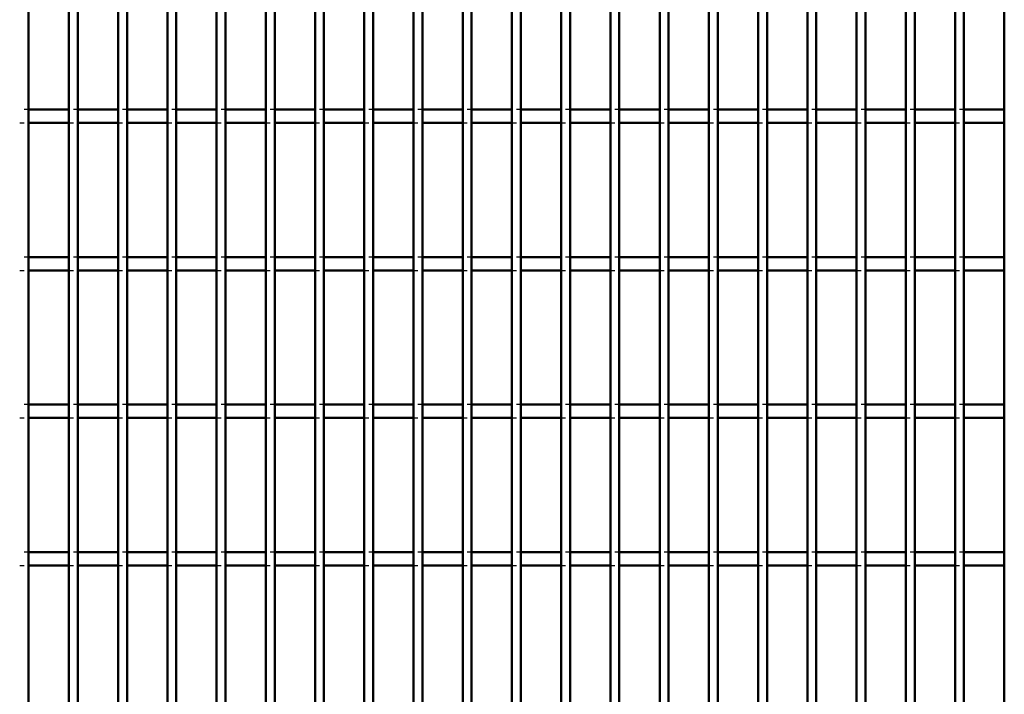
# Model space of a CAD drawing. Header units: millimetres. Extents: x -1015 to 606, y -500 to 954.
# Tile 7 of 36: x -590 to -368, y -131 to 22. Entities that reach past the tile are written whole.
import ezdxf

# ---------------------------------------------------------------- set-up
doc = ezdxf.new("R2010")
doc.units = ezdxf.units.MM
doc.linetypes.add('Dashed', pattern=[2, 1, -1])
doc.layers.add('AM_0', color=7, linetype='Continuous', lineweight=50)
doc.layers.add('AM_9', color=6, linetype='Dashed', lineweight=25)

# ---------------------------------------------------------------- blocks, each defined once
blk = doc.blocks.new('3_dicwfftikynxebfonv0d9gweg________0_in_LPPX423303311311120010003500_4')
at = {"layer": 'AM_0'}
blk.add_line((-587.83, -497), (-587.83, 497), dxfattribs=at)
blk = doc.blocks.new('4_wnbvefcx3y2xrqddmn3u954jm________0_in_LPPX423303311311120010003500_4')
at = {"layer": 'AM_0'}
for p, q in [((-578.72, -497), (-578.72, 497)), ((-576.72, -497), (-576.72, 497))]:
    blk.add_line(p, q, dxfattribs=at)
blk = doc.blocks.new('5_qgtj1mhgll8wk8eftwisp3klc________0_in_LPPX423303311311120010003500_4')
at = {"layer": 'AM_0'}
for p, q in [((-567.61, -497), (-567.61, 497)), ((-565.61, -497), (-565.61, 497))]:
    blk.add_line(p, q, dxfattribs=at)
blk = doc.blocks.new('6_6yvlga389fyent0vcktubonji________0_in_LPPX423303311311120010003500_4')
at = {"layer": 'AM_0'}
for p, q in [((-556.5, -497), (-556.5, 497)), ((-554.5, -497), (-554.5, 497))]:
    blk.add_line(p, q, dxfattribs=at)
blk = doc.blocks.new('7_8vqohuy4l5b7e7wr8y107rebd________0_in_LPPX423303311311120010003500_4')
at = {"layer": 'AM_0'}
for p, q in [((-545.39, -497), (-545.39, 497)), ((-543.39, -497), (-543.39, 497))]:
    blk.add_line(p, q, dxfattribs=at)
blk = doc.blocks.new('8_rtcekgcnjxkc9xmtua3coy5xv________0_in_LPPX423303311311120010003500_4')
at = {"layer": 'AM_0'}
for p, q in [((-534.28, -497), (-534.28, 497)), ((-532.28, -497), (-532.28, 497))]:
    blk.add_line(p, q, dxfattribs=at)
blk = doc.blocks.new('9_duo9nfmo4vog63j9kq3mser4t________0_in_LPPX423303311311120010003500_4')
at = {"layer": 'AM_0'}
for p, q in [((-523.17, -497), (-523.17, 497)), ((-521.17, -497), (-521.17, 497))]:
    blk.add_line(p, q, dxfattribs=at)
blk = doc.blocks.new('10_v6xoite3i1mpdl24w3bo78zcd________0_in_LPPX423303311311120010003500_4')
at = {"layer": 'AM_0'}
for p, q in [((-512.06, -497), (-512.06, 497)), ((-510.06, -497), (-510.06, 497))]:
    blk.add_line(p, q, dxfattribs=at)
blk = doc.blocks.new('11_jhg0awtfgngavp9jzcpje108w________0_in_LPPX423303311311120010003500_4')
at = {"layer": 'AM_0'}
for p, q in [((-500.95, -497), (-500.95, 497)), ((-498.95, -497), (-498.95, 497))]:
    blk.add_line(p, q, dxfattribs=at)
blk = doc.blocks.new('12_txw1ocd9j89a1czz1m3z6i7tm________0_in_LPPX423303311311120010003500_4')
at = {"layer": 'AM_0'}
for p, q in [((-489.84, -497), (-489.84, 497)), ((-487.84, -497), (-487.84, 497))]:
    blk.add_line(p, q, dxfattribs=at)
blk = doc.blocks.new('13_owexhaez6c2ydoifmn0dstavi________0_in_LPPX423303311311120010003500_4')
at = {"layer": 'AM_0'}
for p, q in [((-478.73, -497), (-478.73, 497)), ((-476.73, -497), (-476.73, 497))]:
    blk.add_line(p, q, dxfattribs=at)
blk = doc.blocks.new('14_eek8ihajuxsrcymq3aopej7fk________0_in_LPPX423303311311120010003500_4')
at = {"layer": 'AM_0'}
for p, q in [((-467.62, -497), (-467.62, 497)), ((-465.62, -497), (-465.62, 497))]:
    blk.add_line(p, q, dxfattribs=at)
blk = doc.blocks.new('15_dyfxbww4z6nemj3gaxstpwgya________0_in_LPPX423303311311120010003500_4')
at = {"layer": 'AM_0'}
for p, q in [((-456.51, -497), (-456.51, 497)), ((-454.51, -497), (-454.51, 497))]:
    blk.add_line(p, q, dxfattribs=at)
blk = doc.blocks.new('16_p68papsqfugbc6ldn0p7xas1h________0_in_LPPX423303311311120010003500_4')
at = {"layer": 'AM_0'}
for p, q in [((-445.4, -497), (-445.4, 497)), ((-443.4, -497), (-443.4, 497))]:
    blk.add_line(p, q, dxfattribs=at)
blk = doc.blocks.new('17_xkuoxa7tiugsqjouef0dlt21a________0_in_LPPX423303311311120010003500_4')
at = {"layer": 'AM_0'}
for p, q in [((-434.29, -497), (-434.29, 497)), ((-432.29, -497), (-432.29, 497))]:
    blk.add_line(p, q, dxfattribs=at)
blk = doc.blocks.new('18_gkff9iaokp7t6lh6vn9nsvjdc________0_in_LPPX423303311311120010003500_4')
at = {"layer": 'AM_0'}
for p, q in [((-423.18, -497), (-423.18, 497)), ((-421.18, -497), (-421.18, 497))]:
    blk.add_line(p, q, dxfattribs=at)
blk = doc.blocks.new('19_vale2hy1kw4pf6928zgkquzlm________0_in_LPPX423303311311120010003500_4')
at = {"layer": 'AM_0'}
for p, q in [((-412.07, -497), (-412.07, 497)), ((-410.07, -497), (-410.07, 497))]:
    blk.add_line(p, q, dxfattribs=at)
blk = doc.blocks.new('20_q8qjrjmlh3ianqilfniidfj9j________0_in_LPPX423303311311120010003500_4')
at = {"layer": 'AM_0'}
for p, q in [((-400.96, -497), (-400.96, 497)), ((-398.96, -497), (-398.96, 497))]:
    blk.add_line(p, q, dxfattribs=at)
blk = doc.blocks.new('21_83ketad7iljq0u1plc59ggtzk________0_in_LPPX423303311311120010003500_4')
at = {"layer": 'AM_0'}
for p, q in [((-389.85, -497), (-389.85, 497)), ((-387.85, -497), (-387.85, 497))]:
    blk.add_line(p, q, dxfattribs=at)
blk = doc.blocks.new('22_o0nsv4pbzj511ltl5552wdule________0_in_LPPX423303311311120010003500_4')
at = {"layer": 'AM_0'}
for p, q in [((-378.74, -497), (-378.74, 497)), ((-376.74, -497), (-376.74, 497))]:
    blk.add_line(p, q, dxfattribs=at)
blk = doc.blocks.new('23_jla7stscyb7k5xsvlspxjmy0l________0_in_LPPX423303311311120010003500_4')
at = {"layer": 'AM_0'}
blk.add_line((-367.63, -497), (-367.63, 497), dxfattribs=at)
blk = doc.blocks.new('122_75igk3aecpt96k7y0frrhl7ss________0_in_LPPX423303311311120010003500_4')
at = {"layer": 'AM_0'}
for p, q in [((-578.72, -98.49), (-587.83, -98.49)), ((-587.83, -101.49), (-587.83, -98.49)), ((-578.72, -98.49), (-578.72, -101.49)), ((-567.61, -98.49), (-576.72, -98.49)), ((-576.72, -101.49), (-576.72, -98.49)), ((-567.61, -98.49), (-567.61, -101.49)), ((-565.61, -101.49), (-565.61, -98.49)), ((-556.5, -98.49), (-565.61, -98.49)), ((-556.5, -98.49), (-556.5, -101.49)), ((-545.39, -98.49), (-554.5, -98.49)), ((-554.5, -101.49), (-554.5, -98.49)), ((-545.39, -98.49), (-545.39, -101.49)), ((-543.39, -101.49), (-543.39, -98.49)), ((-534.28, -98.49), (-543.39, -98.49)), ((-534.28, -98.49), (-534.28, -101.49)), ((-523.17, -98.49), (-532.28, -98.49)), ((-532.28, -101.49), (-532.28, -98.49)), ((-523.17, -98.49), (-523.17, -101.49)), ((-521.17, -101.49), (-521.17, -98.49)), ((-512.06, -98.49), (-521.17, -98.49)), ((-512.06, -98.49), (-512.06, -101.49)), ((-510.06, -101.49), (-510.06, -98.49)), ((-500.95, -98.49), (-510.06, -98.49)), ((-500.95, -98.49), (-500.95, -101.49)), ((-498.95, -101.49), (-498.95, -98.49)), ((-489.84, -98.49), (-498.95, -98.49)), ((-489.84, -98.49), (-489.84, -101.49)), ((-487.84, -101.49), (-487.84, -98.49)), ((-478.73, -98.49), (-487.84, -98.49)), ((-478.73, -98.49), (-478.73, -101.49)), ((-476.73, -101.49), (-476.73, -98.49)), ((-467.62, -98.49), (-476.73, -98.49)), ((-467.62, -98.49), (-467.62, -101.49)), ((-465.62, -101.49), (-465.62, -98.49)), ((-456.51, -98.49), (-465.62, -98.49)), ((-456.51, -98.49), (-456.51, -101.49)), ((-454.51, -101.49), (-454.51, -98.49)), ((-445.4, -98.49), (-454.51, -98.49)), ((-445.4, -98.49), (-445.4, -101.49)), ((-443.4, -101.49), (-443.4, -98.49)), ((-434.29, -98.49), (-443.4, -98.49)), ((-434.29, -98.49), (-434.29, -101.49)), ((-432.29, -101.49), (-432.29, -98.49)), ((-423.18, -98.49), (-432.29, -98.49)), ((-423.18, -98.49), (-423.18, -101.49)), ((-421.18, -101.49), (-421.18, -98.49)), ((-412.07, -98.49), (-421.18, -98.49)), ((-412.07, -98.49), (-412.07, -101.49)), ((-410.07, -101.49), (-410.07, -98.49)), ((-400.96, -98.49), (-410.07, -98.49)), ((-400.96, -98.49), (-400.96, -101.49)), ((-398.96, -101.49), (-398.96, -98.49)), ((-389.85, -98.49), (-398.96, -98.49)), ((-389.85, -98.49), (-389.85, -101.49)), ((-387.85, -101.49), (-387.85, -98.49)), ((-378.74, -98.49), (-387.85, -98.49)), ((-378.74, -98.49), (-378.74, -101.49)), ((-376.74, -101.49), (-376.74, -98.49)), ((-367.63, -98.49), (-376.74, -98.49)), ((-367.63, -98.49), (-367.63, -101.49)), ((-578.72, -101.49), (-587.83, -101.49)), ((-567.61, -101.49), (-576.72, -101.49)), ((-556.5, -101.49), (-565.61, -101.49)), ((-545.39, -101.49), (-554.5, -101.49)), ((-534.28, -101.49), (-543.39, -101.49)), ((-523.17, -101.49), (-532.28, -101.49)), ((-512.06, -101.49), (-521.17, -101.49)), ((-500.95, -101.49), (-510.06, -101.49)), ((-489.84, -101.49), (-498.95, -101.49)), ((-478.73, -101.49), (-487.84, -101.49)), ((-467.62, -101.49), (-476.73, -101.49)), ((-456.51, -101.49), (-465.62, -101.49)), ((-445.4, -101.49), (-454.51, -101.49)), ((-434.29, -101.49), (-443.4, -101.49)), ((-423.18, -101.49), (-432.29, -101.49)), ((-412.07, -101.49), (-421.18, -101.49)), ((-400.96, -101.49), (-410.07, -101.49)), ((-389.85, -101.49), (-398.96, -101.49)), ((-378.74, -101.49), (-387.85, -101.49)), ((-367.63, -101.49), (-376.74, -101.49))]:
    blk.add_line(p, q, dxfattribs=at)
at = {"layer": 'AM_9'}
for p, q in [((-587.83, -98.49), (-589.83, -98.49)), ((-576.72, -98.49), (-578.72, -98.49)), ((-565.61, -98.49), (-567.61, -98.49)), ((-554.5, -98.49), (-556.5, -98.49)), ((-543.39, -98.49), (-545.39, -98.49)), ((-532.28, -98.49), (-534.28, -98.49)), ((-521.17, -98.49), (-523.17, -98.49)), ((-510.06, -98.49), (-512.06, -98.49)), ((-498.95, -98.49), (-500.95, -98.49)), ((-487.84, -98.49), (-489.84, -98.49)), ((-476.73, -98.49), (-478.73, -98.49)), ((-465.62, -98.49), (-467.62, -98.49)), ((-454.51, -98.49), (-456.51, -98.49)), ((-443.4, -98.49), (-445.4, -98.49)), ((-432.29, -98.49), (-434.29, -98.49)), ((-421.18, -98.49), (-423.18, -98.49)), ((-410.07, -98.49), (-412.07, -98.49)), ((-398.96, -98.49), (-400.96, -98.49)), ((-387.85, -98.49), (-389.85, -98.49)), ((-376.74, -98.49), (-378.74, -98.49)), ((-589.83, -101.49), (-587.83, -101.49)), ((-578.72, -101.49), (-576.72, -101.49)), ((-567.61, -101.49), (-565.61, -101.49)), ((-556.5, -101.49), (-554.5, -101.49)), ((-545.39, -101.49), (-543.39, -101.49)), ((-534.28, -101.49), (-532.28, -101.49)), ((-523.17, -101.49), (-521.17, -101.49)), ((-512.06, -101.49), (-510.06, -101.49)), ((-500.95, -101.49), (-498.95, -101.49)), ((-489.84, -101.49), (-487.84, -101.49)), ((-478.73, -101.49), (-476.73, -101.49)), ((-467.62, -101.49), (-465.62, -101.49)), ((-456.51, -101.49), (-454.51, -101.49)), ((-445.4, -101.49), (-443.4, -101.49)), ((-434.29, -101.49), (-432.29, -101.49)), ((-423.18, -101.49), (-421.18, -101.49)), ((-412.07, -101.49), (-410.07, -101.49)), ((-400.96, -101.49), (-398.96, -101.49)), ((-389.85, -101.49), (-387.85, -101.49)), ((-378.74, -101.49), (-376.74, -101.49))]:
    blk.add_line(p, q, dxfattribs=at)
blk = doc.blocks.new('123_cvf4yzpf9914nqj81yrpyt5zk________0_in_LPPX423303311311120010003500_4')
at = {"layer": 'AM_0'}
for p, q in [((-578.72, -65.16), (-587.83, -65.16)), ((-587.83, -68.16), (-587.83, -65.16)), ((-578.72, -65.16), (-578.72, -68.16)), ((-567.61, -65.16), (-576.72, -65.16)), ((-576.72, -68.16), (-576.72, -65.16)), ((-567.61, -65.16), (-567.61, -68.16)), ((-565.61, -68.16), (-565.61, -65.16)), ((-556.5, -65.16), (-565.61, -65.16)), ((-556.5, -65.16), (-556.5, -68.16)), ((-545.39, -65.16), (-554.5, -65.16)), ((-554.5, -68.16), (-554.5, -65.16)), ((-545.39, -65.16), (-545.39, -68.16)), ((-543.39, -68.16), (-543.39, -65.16)), ((-534.28, -65.16), (-543.39, -65.16)), ((-534.28, -65.16), (-534.28, -68.16)), ((-523.17, -65.16), (-532.28, -65.16)), ((-532.28, -68.16), (-532.28, -65.16)), ((-523.17, -65.16), (-523.17, -68.16)), ((-521.17, -68.16), (-521.17, -65.16)), ((-512.06, -65.16), (-521.17, -65.16)), ((-512.06, -65.16), (-512.06, -68.16)), ((-510.06, -68.16), (-510.06, -65.16)), ((-500.95, -65.16), (-510.06, -65.16)), ((-500.95, -65.16), (-500.95, -68.16)), ((-498.95, -68.16), (-498.95, -65.16)), ((-489.84, -65.16), (-498.95, -65.16)), ((-489.84, -65.16), (-489.84, -68.16)), ((-487.84, -68.16), (-487.84, -65.16)), ((-478.73, -65.16), (-487.84, -65.16)), ((-478.73, -65.16), (-478.73, -68.16)), ((-476.73, -68.16), (-476.73, -65.16)), ((-467.62, -65.16), (-476.73, -65.16)), ((-467.62, -65.16), (-467.62, -68.16)), ((-465.62, -68.16), (-465.62, -65.16)), ((-456.51, -65.16), (-465.62, -65.16)), ((-456.51, -65.16), (-456.51, -68.16)), ((-454.51, -68.16), (-454.51, -65.16)), ((-445.4, -65.16), (-454.51, -65.16)), ((-445.4, -65.16), (-445.4, -68.16)), ((-443.4, -68.16), (-443.4, -65.16)), ((-434.29, -65.16), (-443.4, -65.16)), ((-434.29, -65.16), (-434.29, -68.16)), ((-432.29, -68.16), (-432.29, -65.16)), ((-423.18, -65.16), (-432.29, -65.16)), ((-423.18, -65.16), (-423.18, -68.16)), ((-421.18, -68.16), (-421.18, -65.16)), ((-412.07, -65.16), (-421.18, -65.16)), ((-412.07, -65.16), (-412.07, -68.16)), ((-410.07, -68.16), (-410.07, -65.16)), ((-400.96, -65.16), (-410.07, -65.16)), ((-400.96, -65.16), (-400.96, -68.16)), ((-398.96, -68.16), (-398.96, -65.16)), ((-389.85, -65.16), (-398.96, -65.16)), ((-389.85, -65.16), (-389.85, -68.16)), ((-387.85, -68.16), (-387.85, -65.16)), ((-378.74, -65.16), (-387.85, -65.16)), ((-378.74, -65.16), (-378.74, -68.16)), ((-376.74, -68.16), (-376.74, -65.16)), ((-367.63, -65.16), (-376.74, -65.16)), ((-367.63, -65.16), (-367.63, -68.16)), ((-578.72, -68.16), (-587.83, -68.16)), ((-567.61, -68.16), (-576.72, -68.16)), ((-556.5, -68.16), (-565.61, -68.16)), ((-545.39, -68.16), (-554.5, -68.16)), ((-534.28, -68.16), (-543.39, -68.16)), ((-523.17, -68.16), (-532.28, -68.16)), ((-512.06, -68.16), (-521.17, -68.16)), ((-500.95, -68.16), (-510.06, -68.16)), ((-489.84, -68.16), (-498.95, -68.16)), ((-478.73, -68.16), (-487.84, -68.16)), ((-467.62, -68.16), (-476.73, -68.16)), ((-456.51, -68.16), (-465.62, -68.16)), ((-445.4, -68.16), (-454.51, -68.16)), ((-434.29, -68.16), (-443.4, -68.16)), ((-423.18, -68.16), (-432.29, -68.16)), ((-412.07, -68.16), (-421.18, -68.16)), ((-400.96, -68.16), (-410.07, -68.16)), ((-389.85, -68.16), (-398.96, -68.16)), ((-378.74, -68.16), (-387.85, -68.16)), ((-367.63, -68.16), (-376.74, -68.16))]:
    blk.add_line(p, q, dxfattribs=at)
at = {"layer": 'AM_9'}
for p, q in [((-587.83, -65.16), (-589.83, -65.16)), ((-576.72, -65.16), (-578.72, -65.16)), ((-565.61, -65.16), (-567.61, -65.16)), ((-554.5, -65.16), (-556.5, -65.16)), ((-543.39, -65.16), (-545.39, -65.16)), ((-532.28, -65.16), (-534.28, -65.16)), ((-521.17, -65.16), (-523.17, -65.16)), ((-510.06, -65.16), (-512.06, -65.16)), ((-498.95, -65.16), (-500.95, -65.16)), ((-487.84, -65.16), (-489.84, -65.16)), ((-476.73, -65.16), (-478.73, -65.16)), ((-465.62, -65.16), (-467.62, -65.16)), ((-454.51, -65.16), (-456.51, -65.16)), ((-443.4, -65.16), (-445.4, -65.16)), ((-432.29, -65.16), (-434.29, -65.16)), ((-421.18, -65.16), (-423.18, -65.16)), ((-410.07, -65.16), (-412.07, -65.16)), ((-398.96, -65.16), (-400.96, -65.16)), ((-387.85, -65.16), (-389.85, -65.16)), ((-376.74, -65.16), (-378.74, -65.16)), ((-589.83, -68.16), (-587.83, -68.16)), ((-578.72, -68.16), (-576.72, -68.16)), ((-567.61, -68.16), (-565.61, -68.16)), ((-556.5, -68.16), (-554.5, -68.16)), ((-545.39, -68.16), (-543.39, -68.16)), ((-534.28, -68.16), (-532.28, -68.16)), ((-523.17, -68.16), (-521.17, -68.16)), ((-512.06, -68.16), (-510.06, -68.16)), ((-500.95, -68.16), (-498.95, -68.16)), ((-489.84, -68.16), (-487.84, -68.16)), ((-478.73, -68.16), (-476.73, -68.16)), ((-467.62, -68.16), (-465.62, -68.16)), ((-456.51, -68.16), (-454.51, -68.16)), ((-445.4, -68.16), (-443.4, -68.16)), ((-434.29, -68.16), (-432.29, -68.16)), ((-423.18, -68.16), (-421.18, -68.16)), ((-412.07, -68.16), (-410.07, -68.16)), ((-400.96, -68.16), (-398.96, -68.16)), ((-389.85, -68.16), (-387.85, -68.16)), ((-378.74, -68.16), (-376.74, -68.16))]:
    blk.add_line(p, q, dxfattribs=at)
blk = doc.blocks.new('124_a9aewk8vmnq8k4ybcxt00c0bo________0_in_LPPX423303311311120010003500_4')
at = {"layer": 'AM_0'}
for p, q in [((-578.72, -31.83), (-587.83, -31.83)), ((-587.83, -34.83), (-587.83, -31.83)), ((-578.72, -31.83), (-578.72, -34.83)), ((-567.61, -31.83), (-576.72, -31.83)), ((-576.72, -34.83), (-576.72, -31.83)), ((-567.61, -31.83), (-567.61, -34.83)), ((-565.61, -34.83), (-565.61, -31.83)), ((-556.5, -31.83), (-565.61, -31.83)), ((-556.5, -31.83), (-556.5, -34.83)), ((-545.39, -31.83), (-554.5, -31.83)), ((-554.5, -34.83), (-554.5, -31.83)), ((-545.39, -31.83), (-545.39, -34.83)), ((-543.39, -34.83), (-543.39, -31.83)), ((-534.28, -31.83), (-543.39, -31.83)), ((-534.28, -31.83), (-534.28, -34.83)), ((-523.17, -31.83), (-532.28, -31.83)), ((-532.28, -34.83), (-532.28, -31.83)), ((-523.17, -31.83), (-523.17, -34.83)), ((-521.17, -34.83), (-521.17, -31.83)), ((-512.06, -31.83), (-521.17, -31.83)), ((-512.06, -31.83), (-512.06, -34.83)), ((-510.06, -34.83), (-510.06, -31.83)), ((-500.95, -31.83), (-510.06, -31.83)), ((-500.95, -31.83), (-500.95, -34.83)), ((-498.95, -34.83), (-498.95, -31.83)), ((-489.84, -31.83), (-498.95, -31.83)), ((-489.84, -31.83), (-489.84, -34.83)), ((-487.84, -34.83), (-487.84, -31.83)), ((-478.73, -31.83), (-487.84, -31.83)), ((-478.73, -31.83), (-478.73, -34.83)), ((-476.73, -34.83), (-476.73, -31.83)), ((-467.62, -31.83), (-476.73, -31.83)), ((-467.62, -31.83), (-467.62, -34.83)), ((-465.62, -34.83), (-465.62, -31.83)), ((-456.51, -31.83), (-465.62, -31.83)), ((-456.51, -31.83), (-456.51, -34.83)), ((-454.51, -34.83), (-454.51, -31.83)), ((-445.4, -31.83), (-454.51, -31.83)), ((-445.4, -31.83), (-445.4, -34.83)), ((-443.4, -34.83), (-443.4, -31.83)), ((-434.29, -31.83), (-443.4, -31.83)), ((-434.29, -31.83), (-434.29, -34.83)), ((-432.29, -34.83), (-432.29, -31.83)), ((-423.18, -31.83), (-432.29, -31.83)), ((-423.18, -31.83), (-423.18, -34.83)), ((-421.18, -34.83), (-421.18, -31.83)), ((-412.07, -31.83), (-421.18, -31.83)), ((-412.07, -31.83), (-412.07, -34.83)), ((-410.07, -34.83), (-410.07, -31.83)), ((-400.96, -31.83), (-410.07, -31.83)), ((-400.96, -31.83), (-400.96, -34.83)), ((-398.96, -34.83), (-398.96, -31.83)), ((-389.85, -31.83), (-398.96, -31.83)), ((-389.85, -31.83), (-389.85, -34.83)), ((-387.85, -34.83), (-387.85, -31.83)), ((-378.74, -31.83), (-387.85, -31.83)), ((-378.74, -31.83), (-378.74, -34.83)), ((-376.74, -34.83), (-376.74, -31.83)), ((-367.63, -31.83), (-376.74, -31.83)), ((-367.63, -31.83), (-367.63, -34.83)), ((-578.72, -34.83), (-587.83, -34.83)), ((-567.61, -34.83), (-576.72, -34.83)), ((-556.5, -34.83), (-565.61, -34.83)), ((-545.39, -34.83), (-554.5, -34.83)), ((-534.28, -34.83), (-543.39, -34.83)), ((-523.17, -34.83), (-532.28, -34.83)), ((-512.06, -34.83), (-521.17, -34.83)), ((-500.95, -34.83), (-510.06, -34.83)), ((-489.84, -34.83), (-498.95, -34.83)), ((-478.73, -34.83), (-487.84, -34.83)), ((-467.62, -34.83), (-476.73, -34.83)), ((-456.51, -34.83), (-465.62, -34.83)), ((-445.4, -34.83), (-454.51, -34.83)), ((-434.29, -34.83), (-443.4, -34.83)), ((-423.18, -34.83), (-432.29, -34.83)), ((-412.07, -34.83), (-421.18, -34.83)), ((-400.96, -34.83), (-410.07, -34.83)), ((-389.85, -34.83), (-398.96, -34.83)), ((-378.74, -34.83), (-387.85, -34.83)), ((-367.63, -34.83), (-376.74, -34.83))]:
    blk.add_line(p, q, dxfattribs=at)
at = {"layer": 'AM_9'}
for p, q in [((-587.83, -31.83), (-589.83, -31.83)), ((-576.72, -31.83), (-578.72, -31.83)), ((-565.61, -31.83), (-567.61, -31.83)), ((-554.5, -31.83), (-556.5, -31.83)), ((-543.39, -31.83), (-545.39, -31.83)), ((-532.28, -31.83), (-534.28, -31.83)), ((-521.17, -31.83), (-523.17, -31.83)), ((-510.06, -31.83), (-512.06, -31.83)), ((-498.95, -31.83), (-500.95, -31.83)), ((-487.84, -31.83), (-489.84, -31.83)), ((-476.73, -31.83), (-478.73, -31.83)), ((-465.62, -31.83), (-467.62, -31.83)), ((-454.51, -31.83), (-456.51, -31.83)), ((-443.4, -31.83), (-445.4, -31.83)), ((-432.29, -31.83), (-434.29, -31.83)), ((-421.18, -31.83), (-423.18, -31.83)), ((-410.07, -31.83), (-412.07, -31.83)), ((-398.96, -31.83), (-400.96, -31.83)), ((-387.85, -31.83), (-389.85, -31.83)), ((-376.74, -31.83), (-378.74, -31.83)), ((-589.83, -34.83), (-587.83, -34.83)), ((-578.72, -34.83), (-576.72, -34.83)), ((-567.61, -34.83), (-565.61, -34.83)), ((-556.5, -34.83), (-554.5, -34.83)), ((-545.39, -34.83), (-543.39, -34.83)), ((-534.28, -34.83), (-532.28, -34.83)), ((-523.17, -34.83), (-521.17, -34.83)), ((-512.06, -34.83), (-510.06, -34.83)), ((-500.95, -34.83), (-498.95, -34.83)), ((-489.84, -34.83), (-487.84, -34.83)), ((-478.73, -34.83), (-476.73, -34.83)), ((-467.62, -34.83), (-465.62, -34.83)), ((-456.51, -34.83), (-454.51, -34.83)), ((-445.4, -34.83), (-443.4, -34.83)), ((-434.29, -34.83), (-432.29, -34.83)), ((-423.18, -34.83), (-421.18, -34.83)), ((-412.07, -34.83), (-410.07, -34.83)), ((-400.96, -34.83), (-398.96, -34.83)), ((-389.85, -34.83), (-387.85, -34.83)), ((-378.74, -34.83), (-376.74, -34.83))]:
    blk.add_line(p, q, dxfattribs=at)
blk = doc.blocks.new('125_uqiyucqo233ambukrnrwfof6r________0_in_LPPX423303311311120010003500_4')
at = {"layer": 'AM_0'}
for p, q in [((-578.72, 1.5), (-587.83, 1.5)), ((-587.83, -1.5), (-587.83, 1.5)), ((-578.72, 1.5), (-578.72, -1.5)), ((-567.61, 1.5), (-576.72, 1.5)), ((-576.72, -1.5), (-576.72, 1.5)), ((-567.61, 1.5), (-567.61, -1.5)), ((-565.61, -1.5), (-565.61, 1.5)), ((-556.5, 1.5), (-565.61, 1.5)), ((-556.5, 1.5), (-556.5, -1.5)), ((-545.39, 1.5), (-554.5, 1.5)), ((-554.5, -1.5), (-554.5, 1.5)), ((-545.39, 1.5), (-545.39, -1.5)), ((-543.39, -1.5), (-543.39, 1.5)), ((-534.28, 1.5), (-543.39, 1.5)), ((-534.28, 1.5), (-534.28, -1.5)), ((-523.17, 1.5), (-532.28, 1.5)), ((-532.28, -1.5), (-532.28, 1.5)), ((-523.17, 1.5), (-523.17, -1.5)), ((-521.17, -1.5), (-521.17, 1.5)), ((-512.06, 1.5), (-521.17, 1.5)), ((-512.06, 1.5), (-512.06, -1.5)), ((-510.06, -1.5), (-510.06, 1.5)), ((-500.95, 1.5), (-510.06, 1.5)), ((-500.95, 1.5), (-500.95, -1.5)), ((-498.95, -1.5), (-498.95, 1.5)), ((-489.84, 1.5), (-498.95, 1.5)), ((-489.84, 1.5), (-489.84, -1.5)), ((-487.84, -1.5), (-487.84, 1.5)), ((-478.73, 1.5), (-487.84, 1.5)), ((-478.73, 1.5), (-478.73, -1.5)), ((-476.73, -1.5), (-476.73, 1.5)), ((-467.62, 1.5), (-476.73, 1.5)), ((-467.62, 1.5), (-467.62, -1.5)), ((-465.62, -1.5), (-465.62, 1.5)), ((-456.51, 1.5), (-465.62, 1.5)), ((-456.51, 1.5), (-456.51, -1.5)), ((-454.51, -1.5), (-454.51, 1.5)), ((-445.4, 1.5), (-454.51, 1.5)), ((-445.4, 1.5), (-445.4, -1.5)), ((-443.4, -1.5), (-443.4, 1.5)), ((-434.29, 1.5), (-443.4, 1.5)), ((-434.29, 1.5), (-434.29, -1.5)), ((-432.29, -1.5), (-432.29, 1.5)), ((-423.18, 1.5), (-432.29, 1.5)), ((-423.18, 1.5), (-423.18, -1.5)), ((-421.18, -1.5), (-421.18, 1.5)), ((-412.07, 1.5), (-421.18, 1.5)), ((-412.07, 1.5), (-412.07, -1.5)), ((-410.07, -1.5), (-410.07, 1.5)), ((-400.96, 1.5), (-410.07, 1.5)), ((-400.96, 1.5), (-400.96, -1.5)), ((-398.96, -1.5), (-398.96, 1.5)), ((-389.85, 1.5), (-398.96, 1.5)), ((-389.85, 1.5), (-389.85, -1.5)), ((-387.85, -1.5), (-387.85, 1.5)), ((-378.74, 1.5), (-387.85, 1.5)), ((-378.74, 1.5), (-378.74, -1.5)), ((-376.74, -1.5), (-376.74, 1.5)), ((-367.63, 1.5), (-376.74, 1.5)), ((-367.63, 1.5), (-367.63, -1.5)), ((-578.72, -1.5), (-587.83, -1.5)), ((-567.61, -1.5), (-576.72, -1.5)), ((-556.5, -1.5), (-565.61, -1.5)), ((-545.39, -1.5), (-554.5, -1.5)), ((-534.28, -1.5), (-543.39, -1.5)), ((-523.17, -1.5), (-532.28, -1.5)), ((-512.06, -1.5), (-521.17, -1.5)), ((-500.95, -1.5), (-510.06, -1.5)), ((-489.84, -1.5), (-498.95, -1.5)), ((-478.73, -1.5), (-487.84, -1.5)), ((-467.62, -1.5), (-476.73, -1.5)), ((-456.51, -1.5), (-465.62, -1.5)), ((-445.4, -1.5), (-454.51, -1.5)), ((-434.29, -1.5), (-443.4, -1.5)), ((-423.18, -1.5), (-432.29, -1.5)), ((-412.07, -1.5), (-421.18, -1.5)), ((-400.96, -1.5), (-410.07, -1.5)), ((-389.85, -1.5), (-398.96, -1.5)), ((-378.74, -1.5), (-387.85, -1.5)), ((-367.63, -1.5), (-376.74, -1.5))]:
    blk.add_line(p, q, dxfattribs=at)
at = {"layer": 'AM_9'}
for p, q in [((-587.83, 1.5), (-589.83, 1.5)), ((-576.72, 1.5), (-578.72, 1.5)), ((-565.61, 1.5), (-567.61, 1.5)), ((-554.5, 1.5), (-556.5, 1.5)), ((-543.39, 1.5), (-545.39, 1.5)), ((-532.28, 1.5), (-534.28, 1.5)), ((-521.17, 1.5), (-523.17, 1.5)), ((-510.06, 1.5), (-512.06, 1.5)), ((-498.95, 1.5), (-500.95, 1.5)), ((-487.84, 1.5), (-489.84, 1.5)), ((-476.73, 1.5), (-478.73, 1.5)), ((-465.62, 1.5), (-467.62, 1.5)), ((-454.51, 1.5), (-456.51, 1.5)), ((-443.4, 1.5), (-445.4, 1.5)), ((-432.29, 1.5), (-434.29, 1.5)), ((-421.18, 1.5), (-423.18, 1.5)), ((-410.07, 1.5), (-412.07, 1.5)), ((-398.96, 1.5), (-400.96, 1.5)), ((-387.85, 1.5), (-389.85, 1.5)), ((-376.74, 1.5), (-378.74, 1.5)), ((-589.83, -1.5), (-587.83, -1.5)), ((-578.72, -1.5), (-576.72, -1.5)), ((-567.61, -1.5), (-565.61, -1.5)), ((-556.5, -1.5), (-554.5, -1.5)), ((-545.39, -1.5), (-543.39, -1.5)), ((-534.28, -1.5), (-532.28, -1.5)), ((-523.17, -1.5), (-521.17, -1.5)), ((-512.06, -1.5), (-510.06, -1.5)), ((-500.95, -1.5), (-498.95, -1.5)), ((-489.84, -1.5), (-487.84, -1.5)), ((-478.73, -1.5), (-476.73, -1.5)), ((-467.62, -1.5), (-465.62, -1.5)), ((-456.51, -1.5), (-454.51, -1.5)), ((-445.4, -1.5), (-443.4, -1.5)), ((-434.29, -1.5), (-432.29, -1.5)), ((-423.18, -1.5), (-421.18, -1.5)), ((-412.07, -1.5), (-410.07, -1.5)), ((-400.96, -1.5), (-398.96, -1.5)), ((-389.85, -1.5), (-387.85, -1.5)), ((-378.74, -1.5), (-376.74, -1.5))]:
    blk.add_line(p, q, dxfattribs=at)

msp = doc.modelspace()

# ---------------------------------------------------------------- block references
for name in ['3_dicwfftikynxebfonv0d9gweg________0_in_LPPX423303311311120010003500_4', '4_wnbvefcx3y2xrqddmn3u954jm________0_in_LPPX423303311311120010003500_4', '5_qgtj1mhgll8wk8eftwisp3klc________0_in_LPPX423303311311120010003500_4', '6_6yvlga389fyent0vcktubonji________0_in_LPPX423303311311120010003500_4', '7_8vqohuy4l5b7e7wr8y107rebd________0_in_LPPX423303311311120010003500_4', '8_rtcekgcnjxkc9xmtua3coy5xv________0_in_LPPX423303311311120010003500_4', '9_duo9nfmo4vog63j9kq3mser4t________0_in_LPPX423303311311120010003500_4', '10_v6xoite3i1mpdl24w3bo78zcd________0_in_LPPX423303311311120010003500_4', '11_jhg0awtfgngavp9jzcpje108w________0_in_LPPX423303311311120010003500_4', '12_txw1ocd9j89a1czz1m3z6i7tm________0_in_LPPX423303311311120010003500_4', '13_owexhaez6c2ydoifmn0dstavi________0_in_LPPX423303311311120010003500_4', '14_eek8ihajuxsrcymq3aopej7fk________0_in_LPPX423303311311120010003500_4', '15_dyfxbww4z6nemj3gaxstpwgya________0_in_LPPX423303311311120010003500_4', '16_p68papsqfugbc6ldn0p7xas1h________0_in_LPPX423303311311120010003500_4', '17_xkuoxa7tiugsqjouef0dlt21a________0_in_LPPX423303311311120010003500_4', '18_gkff9iaokp7t6lh6vn9nsvjdc________0_in_LPPX423303311311120010003500_4', '19_vale2hy1kw4pf6928zgkquzlm________0_in_LPPX423303311311120010003500_4', '20_q8qjrjmlh3ianqilfniidfj9j________0_in_LPPX423303311311120010003500_4', '21_83ketad7iljq0u1plc59ggtzk________0_in_LPPX423303311311120010003500_4', '22_o0nsv4pbzj511ltl5552wdule________0_in_LPPX423303311311120010003500_4', '23_jla7stscyb7k5xsvlspxjmy0l________0_in_LPPX423303311311120010003500_4', '125_uqiyucqo233ambukrnrwfof6r________0_in_LPPX423303311311120010003500_4', '124_a9aewk8vmnq8k4ybcxt00c0bo________0_in_LPPX423303311311120010003500_4', '123_cvf4yzpf9914nqj81yrpyt5zk________0_in_LPPX423303311311120010003500_4', '122_75igk3aecpt96k7y0frrhl7ss________0_in_LPPX423303311311120010003500_4']:
    msp.add_blockref(name, (0, 0))

doc.saveas('drawing.dxf')
